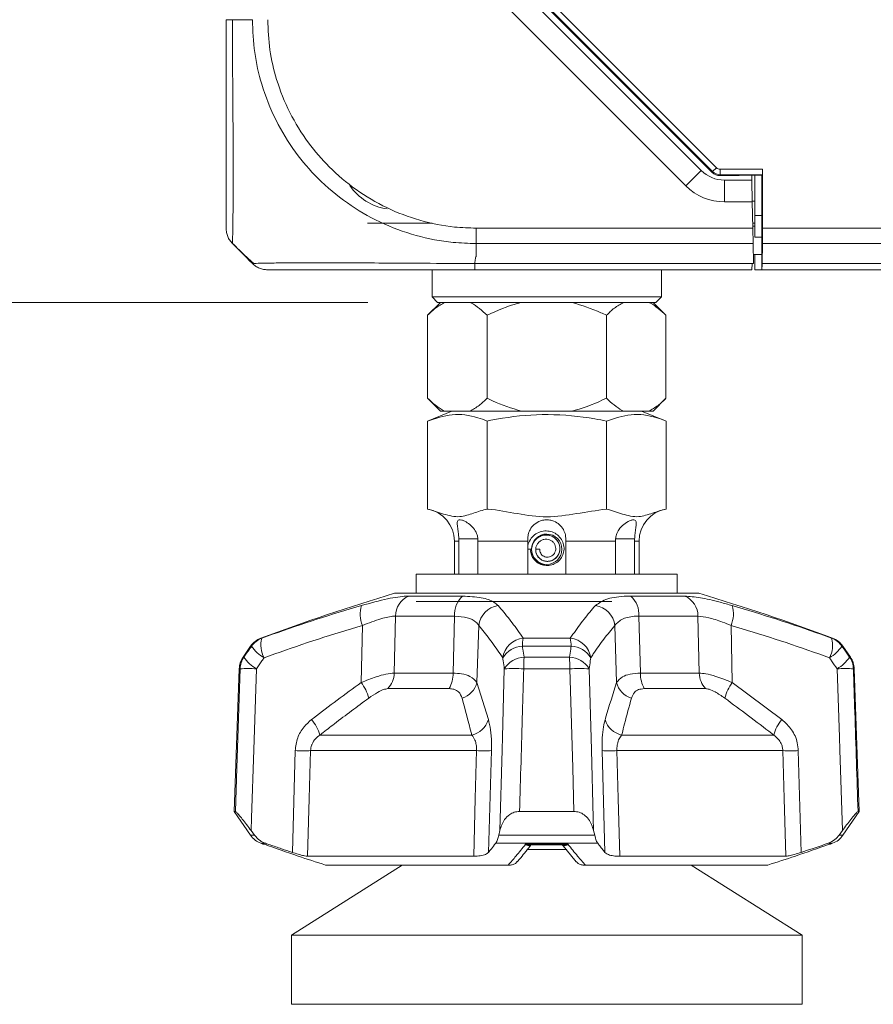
# Model space of a CAD drawing. Header units: millimetres. Extents: x 0 to 1118, y 0 to 864.
# Tile 247 of 256: x 458 to 477, y 366 to 389. Entities that reach past the tile are written whole.
import ezdxf

# ---------------------------------------------------------------- set-up
doc = ezdxf.new("R2010")
doc.units = ezdxf.units.MM
doc.styles.add('SLDTEXTSTYLE0', font='TXT', dxfattribs={"width": 0.605})
doc.dimstyles.new('SLDDIMSTYLE1', dxfattribs={"dimtxt": 3.175, "dimasz": 3.302, "dimexe": 0, "dimexo": 0.0625, "dimgap": 0.79375, "dimtad": 0, "dimtih": 1, "dimtoh": 1, "dimdec": 1, "dimlfac": 4, "dimrnd": 1e-09, "dimzin": 4, "dimdsep": 46, "dimtxsty": 'SLDTEXTSTYLE0', "dimsah": 1, "dimcen": 0.09, "dimadec": 0, "dimazin": 1, "dimtfac": 1, "dimtofl": 0, "dimtmove": 0, "dimatfit": 3, "dimfxl": 1, "dimfrac": 2, "dimtolj": 1, "dimtzin": 12, "dimarcsym": 0})

# ---------------------------------------------------------------- blocks, each defined once
blk = doc.blocks.new('_D_2')
at = {"color": 7, "linetype": 'Continuous', "lineweight": 0}
for p, q in [((466, 458.839), (429.246, 458.839)), ((430.846, 458.839), (430.846, 423.15)), ((430.846, 382.589), (430.846, 418.277)), ((465.738, 382.589), (429.246, 382.589))]:
    blk.add_line(p, q, dxfattribs=at)
for points in [[(430.846, 458.839), (430.338, 455.537), (431.354, 455.537)], [(430.846, 382.589), (431.354, 385.891), (430.338, 385.891)]]:
    blk.add_solid(points, dxfattribs=at)
at = {"color": 7, "linetype": 'Continuous', "lineweight": 0, "insert": (425.389, 422.37), "char_height": 3.175, "attachment_point": 1, "style": 'SLDTEXTSTYLE0'}
blk.add_mtext('305.0', dxfattribs=at)
blk = doc.blocks.new('_D_4')
at = {"color": 7, "linetype": 'Continuous', "lineweight": 0}
for p, q in [((504.115, 420.339), (447.138, 420.339)), ((448.738, 420.339), (448.738, 403.9)), ((448.738, 382.589), (448.738, 399.027)), ((465.738, 382.589), (447.138, 382.589))]:
    blk.add_line(p, q, dxfattribs=at)
for points in [[(448.738, 420.339), (448.23, 417.037), (449.246, 417.037)], [(448.738, 382.589), (449.246, 385.891), (448.23, 385.891)]]:
    blk.add_solid(points, dxfattribs=at)
at = {"color": 7, "linetype": 'Continuous', "lineweight": 0, "insert": (443.281, 403.12), "char_height": 3.175, "attachment_point": 1, "style": 'SLDTEXTSTYLE0'}
blk.add_mtext('151.0', dxfattribs=at)

msp = doc.modelspace()

# ---------------------------------------------------------------- linework, layer by layer
at = {"color": 7, "linetype": 'Continuous', "lineweight": 15}
for p, q in [((468.4517, 390.7831), (473.6573, 385.5775)), ((468.4288, 390.5975), (473.4056, 385.6208)), ((474.8128, 384.2957), (474.8128, 385.649)), ((474.2295, 385.5043), (473.834, 385.5043)), ((473.9359, 385.4011), (474.5692, 385.4011)), ((474.4345, 385.5125), (474.2765, 385.5049)), ((474.4815, 385.513), (474.7997, 385.513)), ((474.5692, 385.4011), (474.5673, 385.513)), ((474.5692, 385.4011), (474.5779, 384.9011)), ((474.6378, 385.513), (474.6378, 384.5886)), ((474.8106, 385.524), (474.7997, 385.513)), ((474.7997, 385.513), (474.7997, 384.3993)), ((474.5777, 384.9136), (474.6378, 384.9136)), ((474.5779, 384.9011), (474.5885, 384.2957)), ((465.7253, 384.4136), (467.2128, 384.4136)), ((474.6378, 384.4136), (474.5865, 384.4136)), ((474.5878, 384.3386), (474.5891, 384.4136)), ((474.6378, 384.5886), (474.6378, 384.0886)), ((474.7961, 384.1922), (474.7997, 384.3993)), ((474.5885, 384.2957), (474.5947, 383.9422)), ((474.7961, 384.1922), (474.7961, 383.3386)), ((462.918, 383.6459), (462.6218, 383.9421)), ((474.6027, 383.4851), (474.5947, 383.9422)), ((474.6378, 384.0886), (474.7961, 384.0886)), ((474.8022, 383.4851), (474.8102, 383.9422)), ((474.6393, 383.6886), (474.5991, 383.6886)), ((474.6378, 383.3386), (474.6378, 383.6886)), ((474.7961, 383.6886), (474.6393, 383.6886)), ((467.2128, 383.3386), (467.2128, 382.7136)), ((474.5703, 383.3386), (468.1998, 383.3386)), ((472.4878, 382.7136), (472.4878, 383.3386)), ((474.5729, 383.4851), (474.5703, 383.3386)), ((474.5729, 383.4851), (474.5878, 383.4851)), ((474.5878, 383.4851), (474.6027, 383.4851)), ((474.7961, 383.3386), (474.6378, 383.3386)), ((474.8253, 383.3386), (474.7961, 383.3386)), ((484.9099, 383.3386), (474.8253, 383.3386)), ((467.4047, 382.5886), (467.1079, 382.2918)), ((467.2128, 382.7136), (467.3378, 382.5886)), ((467.2128, 382.7136), (469.8503, 382.7136)), ((469.8503, 382.5886), (467.3378, 382.5886)), ((469.8503, 382.7136), (472.4878, 382.7136)), ((472.3628, 382.5886), (469.8503, 382.5886)), ((472.5927, 382.2918), (472.2958, 382.5886)), ((472.3628, 382.5886), (472.4878, 382.7136)), ((467.1079, 382.2918), (467.1079, 380.3855)), ((468.4791, 382.2918), (468.4791, 380.3855)), ((471.2215, 382.2918), (471.2215, 380.3855)), ((472.5927, 382.2918), (472.5927, 380.3855)), ((467.1079, 380.3855), (467.4047, 380.0886)), ((472.2958, 380.0886), (472.5927, 380.3855)), ((467.6697, 380.0886), (467.1071, 379.8613)), ((467.4047, 380.0886), (467.5019, 380.0886)), ((467.5019, 380.0886), (468.0851, 380.0886)), ((468.0851, 380.0886), (469.2671, 380.0886)), ((469.2671, 380.0886), (470.4335, 380.0886)), ((470.4335, 380.0886), (471.6155, 380.0886)), ((471.6155, 380.0886), (472.1987, 380.0886)), ((472.5934, 379.8613), (472.0309, 380.0886)), ((472.1987, 380.0886), (472.2958, 380.0886)), ((467.1071, 379.8613), (467.1071, 377.8386)), ((468.4787, 379.8613), (468.4787, 377.8386)), ((471.2218, 379.8613), (471.2218, 377.8386)), ((472.5934, 379.8613), (472.5934, 377.8386)), ((467.8306, 377.1003), (467.8291, 377.1511)), ((468.2666, 377.1511), (468.2681, 377.1003)), ((471.4324, 377.1003), (471.4339, 377.1511)), ((471.8714, 377.1511), (471.8699, 377.1003)), ((467.7253, 377.1003), (467.7253, 376.3386)), ((467.8306, 376.3386), (467.8306, 377.1003)), ((468.2681, 377.1003), (468.2681, 376.3386)), ((469.4128, 376.3386), (469.4128, 377.1003)), ((470.2878, 377.1003), (470.2878, 376.3386)), ((471.4324, 376.3386), (471.4324, 377.1003)), ((471.8699, 377.1003), (471.8699, 376.3386)), ((471.9753, 376.3386), (471.9753, 377.1003)), ((469.501, 376.916), (469.4128, 376.9138)), ((469.501, 376.916), (469.501, 376.917)), ((469.5963, 376.9136), (469.6915, 376.9136)), ((466.8503, 376.3386), (466.8503, 375.9011)), ((466.8503, 376.3386), (471.3484, 376.3386)), ((471.3484, 376.3386), (472.8503, 376.3386)), ((472.8503, 375.9011), (472.8503, 376.3386)), ((466.3503, 375.9011), (473.3503, 375.9011)), ((466.8503, 375.7136), (471.3484, 375.7136)), ((463.0373, 374.6824), (462.8645, 374.4302)), ((476.836, 374.4302), (476.6633, 374.6824)), ((462.7773, 374.1651), (462.6628, 370.8857)), ((477.0378, 370.8857), (476.9232, 374.1651)), ((462.6628, 370.8857), (463.0373, 370.3391)), ((462.6628, 370.8857), (462.6901, 370.8857)), ((469.2245, 370.8857), (470.4761, 370.8857)), ((476.6633, 370.3391), (477.0378, 370.8857)), ((477.0105, 370.8857), (477.0378, 370.8857)), ((463.0499, 370.4447), (463.127, 370.3391)), ((468.7481, 370.3391), (468.7716, 370.4447)), ((470.929, 370.4447), (470.9524, 370.3391)), ((476.5735, 370.3391), (476.6506, 370.4447)), ((470.2008, 370.1306), (470.5284, 369.7297)), ((470.3093, 370.0068), (469.3942, 370.0068)), ((469.5229, 370.1142), (470.2221, 370.1142)), ((464.3512, 369.8541), (468.1701, 369.8541)), ((471.5304, 369.8541), (475.3493, 369.8541)), ((466.5259, 369.6511), (463.9765, 368.0383)), ((464.7647, 369.6511), (468.9626, 369.6511)), ((470.7379, 369.6511), (474.9359, 369.6511)), ((475.724, 368.0383), (473.1747, 369.6511)), ((463.9765, 368.0383), (463.9765, 366.4508)), ((475.724, 368.0383), (463.9765, 368.0383)), ((475.724, 366.4508), (475.724, 368.0383)), ((475.724, 366.4508), (463.9765, 366.4508))]:
    msp.add_line(p, q, dxfattribs=at)
at = {"color": 9, "linetype": 'Continuous', "lineweight": 0}
for p, q in [((473.6654, 385.5972), (468.4713, 390.7913)), ((468.5597, 390.8796), (473.7538, 385.6856)), ((473.052, 385.2672), (468.0753, 390.244)), ((462.6217, 389.0886), (463.0789, 389.0886)), ((473.4056, 385.6208), (473.052, 385.2672)), ((473.6573, 385.5775), (473.6654, 385.5972)), ((473.7538, 385.6856), (473.6654, 385.5972)), ((473.8422, 385.649), (474.8128, 385.649)), ((473.8422, 385.649), (473.8422, 385.524)), ((473.8422, 385.524), (473.834, 385.5043)), ((474.8106, 385.524), (473.8422, 385.524)), ((473.9359, 385.4011), (473.9359, 384.9011)), ((474.5779, 384.9011), (473.9359, 384.9011)), ((474.5878, 384.3386), (474.5878, 384.4136)), ((474.6378, 384.5886), (474.7997, 384.5886)), ((468.2258, 384.2957), (474.5885, 384.2957)), ((474.6378, 384.3386), (474.5878, 384.3386)), ((474.8128, 384.2957), (484.7787, 384.2957)), ((474.5947, 383.9422), (468.2253, 383.9422)), ((468.2253, 383.646), (468.2253, 383.9421)), ((484.7787, 383.9422), (474.8102, 383.9422)), ((474.6393, 383.6886), (474.5991, 383.6911)), ((468.1974, 383.4851), (474.5729, 383.4851)), ((474.8022, 383.4851), (484.9099, 383.4851)), ((467.8291, 377.1511), (468.2666, 377.1511)), ((471.8714, 377.1511), (471.4339, 377.1511)), ((467.8306, 377.1003), (467.7253, 377.1003)), ((469.4128, 377.1003), (468.2681, 377.1003)), ((471.4324, 377.1003), (470.2878, 377.1003)), ((471.9753, 377.1003), (471.8699, 377.1003)), ((466.6751, 375.8352), (467.9159, 375.8352)), ((471.7846, 375.8352), (473.0254, 375.8352)), ((466.373, 375.3744), (466.3414, 374.0658)), ((467.7318, 375.3744), (466.373, 375.3744)), ((467.6959, 374.0658), (467.7318, 375.3744)), ((471.9687, 375.3744), (472.0047, 374.0658)), ((473.3276, 375.3744), (471.9687, 375.3744)), ((473.3592, 374.0658), (473.3276, 375.3744)), ((465.5823, 373.8485), (465.6117, 375.1609)), ((468.2855, 375.1609), (468.2457, 373.8485)), ((471.4548, 373.8485), (471.415, 375.1609)), ((474.0889, 375.1609), (474.1183, 373.8485)), ((463.0604, 374.6824), (463.0373, 374.6824)), ((463.2753, 374.8684), (463.2976, 374.8684)), ((470.4117, 374.6824), (469.2889, 374.6824)), ((469.3085, 374.8684), (470.3921, 374.8684)), ((476.4029, 374.8684), (476.4253, 374.8684)), ((476.6633, 374.6824), (476.6401, 374.6824)), ((462.8645, 374.4302), (462.884, 374.4302)), ((469.3279, 374.4302), (470.3727, 374.4302)), ((476.8165, 374.4302), (476.836, 374.4302)), ((462.7971, 374.1651), (462.7773, 374.1651)), ((466.3414, 374.0658), (467.6959, 374.0658)), ((470.3792, 374.1651), (469.3213, 374.1651)), ((472.0047, 374.0658), (473.3592, 374.0658)), ((476.9232, 374.1651), (476.9034, 374.1651)), ((468.2457, 373.8485), (468.5078, 372.9977)), ((474.1183, 373.8485), (475.2597, 372.9977)), ((467.6075, 373.7084), (466.1975, 373.7084)), ((473.503, 373.7084), (472.093, 373.7084)), ((464.6309, 372.6403), (468.1275, 372.6403)), ((471.5731, 372.6403), (475.0697, 372.6403)), ((463.9998, 369.9437), (464.0647, 372.2829)), ((468.2367, 372.2829), (464.4197, 372.2829)), ((468.5784, 372.2829), (468.5107, 369.9437)), ((471.1898, 369.9437), (471.1221, 372.2829)), ((475.2808, 372.2829), (471.4638, 372.2829)), ((475.6358, 372.2829), (475.7007, 369.9437)), ((463.0373, 370.3391), (463.127, 370.3391)), ((463.3809, 370.1531), (463.2753, 370.1531)), ((471.024, 370.1531), (468.6766, 370.1531)), ((468.7481, 370.3391), (470.9524, 370.3391)), ((476.4253, 370.1531), (476.3197, 370.1531)), ((476.5735, 370.3391), (476.6633, 370.3391)), ((463.338, 370.1298), (463.3563, 370.1298)), ((469.3624, 370.1298), (470.3381, 370.1298)), ((476.3442, 370.1298), (476.3625, 370.1298))]:
    msp.add_line(p, q, dxfattribs=at)
at = {"color": 9, "linetype": 'Continuous', "lineweight": 0, "flags": 128}
for points in [[(462.6901, 370.8857), (462.7226, 371.8848), (462.7971, 374.1651)], [(463.1718, 374.1651), (463.1107, 372.3049), (463.0594, 370.7347), (463.0499, 370.4447)], [(468.7716, 370.4447), (468.8231, 372.3049), (468.831, 372.5898), (468.8745, 374.1651)], [(470.4761, 370.8857), (470.4465, 371.8848), (470.3792, 374.1651)], [(470.826, 374.1651), (470.8774, 372.3049), (470.9209, 370.7347), (470.929, 370.4447)], [(476.6506, 370.4447), (476.5898, 372.3049), (476.5805, 372.5898), (476.5287, 374.1651)], [(464.4197, 372.2829), (464.3886, 371.182), (464.3512, 369.8541)], [(468.1701, 369.8541), (468.2065, 371.182), (468.2367, 372.2829)], [(471.4638, 372.2829), (471.494, 371.182), (471.5304, 369.8541)], [(475.3493, 369.8541), (475.3119, 371.182), (475.2808, 372.2829)]]:
    msp.add_lwpolyline(points, dxfattribs=at)
at = {"color": 7, "linetype": 'Continuous', "lineweight": 15}
for centre, radius, start, end in [((473.9359, 386.1511), 0.75, 225, 270), ((466.3503, 385.9636), 1.2375, 213.85267, 261.96737), ((466.9753, 377.1003), 0.75, 0, 79.84036), ((472.7253, 377.1003), 0.75, 100.16594, 180), ((469.8503, 376.9136), 0.3493, 180, 179.45311), ((480.7229, 328.0114), 50, 106.70547, 110.42322), ((458.9777, 328.0114), 50, 69.57678, 73.29453), ((463.4497, 374.3998), 0.5, 110.42322, 145.58702), ((476.2508, 374.3998), 0.5, 34.41298, 69.57678), ((463.277, 374.1476), 0.5, 145.58702, 178), ((476.4236, 374.1476), 0.5, 2, 34.41298), ((463.4497, 370.6217), 0.5, 214.41298, 249.57678), ((480.7229, 417.0101), 50, 249.57678, 249.65351), ((458.9777, 417.0101), 50, 290.34649, 290.42322), ((476.2508, 370.6217), 0.5, 290.42322, 325.58702)]:
    msp.add_arc(centre, radius, start, end, dxfattribs=at)
at = {"color": 9, "linetype": 'Continuous', "lineweight": 0}
for centre, radius, start, end in [((473.8422, 385.774), 0.25, 225.00361, 269.99639), ((473.9359, 386.1511), 1.25, 225, 270), ((466.8666, 375.3802), 0.4936, 112.82282, 180.67193), ((468.2876, 375.4195), 0.5576, 131.80426, 184.64612), ((471.413, 375.4195), 0.5576, 355.35388, 48.19574), ((472.834, 375.3802), 0.4936, 359.32807, 67.17718), ((466.2145, 375.4219), 0.6569, 162.49134, 203.41069), ((468.8071, 375.1), 0.5252, 98.36588, 173.3354), ((470.8934, 375.1), 0.5252, 6.6646, 81.63412), ((473.486, 375.4219), 0.6569, 336.58931, 17.50866), ((463.4723, 374.4014), 0.4986, 110.5039, 145.69581), ((463.842, 375.2414), 0.9609, 215.57524, 239.05744), ((463.8784, 374.7048), 0.6034, 164.26485, 208.45273), ((469.3628, 374.3416), 0.5296, 95.88948, 171.78796), ((469.3112, 374.1297), 0.5531, 92.31446, 148.6768), ((470.6465, 374.6333), 1.3586, 170.03354, 177.92726), ((469.054, 374.6333), 1.3586, 2.07274, 9.96646), ((470.3377, 374.3416), 0.5296, 8.21204, 84.11052), ((470.3893, 374.1297), 0.5531, 31.3232, 87.68554), ((475.8221, 374.7048), 0.6034, 331.54727, 15.73515), ((475.8585, 375.2414), 0.9609, 300.94256, 324.42476), ((476.2283, 374.4014), 0.4986, 34.30419, 69.4961), ((463.2977, 374.1477), 0.5009, 145.67047, 178.0118), ((463.6571, 374.9805), 0.9489, 215.44691, 239.24419), ((469.348, 373.8756), 0.555, 92.08216, 148.55966), ((474.9158, 374.1601), 5.5944, 177.23285, 179.94925), ((464.7848, 374.1601), 5.5944, 0.05075, 2.76715), ((470.3525, 373.8756), 0.555, 31.44034, 87.91784), ((476.0435, 374.9805), 0.9489, 300.75581, 324.55309), ((476.4028, 374.1477), 0.5009, 1.9882, 34.32953), ((462.9845, 370.4192), 3.7506, 87.13649, 92.86351), ((465.8033, 374.0747), 0.5381, 317.09698, 359.0511), ((466.9496, 374.0606), 0.7462, 331.83652, 0.39922), ((469.0979, 368.4578), 5.7116, 87.75836, 92.24164), ((470.6026, 368.4578), 5.7116, 87.75836, 92.24164), ((472.7509, 374.0606), 0.7462, 179.60078, 208.16348), ((473.8972, 374.0747), 0.5381, 180.9489, 222.90302), ((476.7161, 370.4192), 3.7506, 87.13649, 92.86351), ((464.755, 373.2228), 1.0372, 14.98922, 37.10144), ((467.7494, 373.981), 0.5137, 287.48723, 345.04819), ((471.9511, 373.981), 0.5137, 194.95181, 252.51277), ((474.9455, 373.2228), 1.0372, 142.89856, 165.01078), ((463.7325, 372.3919), 0.9321, 15.46111, 40.54465), ((468.0093, 373.1471), 0.5204, 283.12518, 343.31786), ((471.6912, 373.1471), 0.5204, 196.68214, 256.87482), ((475.968, 372.3919), 0.9321, 139.45535, 164.53889), ((464.2422, 377.9383), 5.6582, 268.20235, 271.79765), ((468.4076, 377.4747), 5.1946, 268.11499, 271.88501), ((471.293, 377.4747), 5.1946, 268.11499, 271.88501), ((475.4583, 377.9383), 5.6582, 268.20235, 271.79765)]:
    msp.add_arc(centre, radius, start, end, dxfattribs=at)
at = {"color": 7, "linetype": 'Continuous', "lineweight": 15}
for centre, major_axis, ratio, start_param, end_param in [((473.834, 385.7543), (-0.0957, -0.231), 0.9998216, 5.8905493, 6.6758213), ((474.8106, 385.649), (0, 0.125), 0.0174551, 3.1590459, 4.712389), ((474.2295, 385.5052), (0.05, 0), 0.0174551, 4.712389, 5.9341195), ((474.4815, 385.5122), (0.05, 0), 0.0174551, 1.5707963, 2.7925268), ((474.804, 384.2957), (0, 0.5), 0.0174551, 3.9269908, 4.712389), ((474.7961, 383.8386), (0, 0.5), 0.0174551, 3.1415927, 3.9269908)]:
    msp.add_ellipse(centre, major_axis=major_axis, ratio=ratio, start_param=start_param, end_param=end_param, dxfattribs=at)
at = {"color": 9, "linetype": 'Continuous', "lineweight": 0}
msp.add_ellipse((473.8422, 385.774), major_axis=(-0.0478, -0.1155), ratio=0.9998216, start_param=5.8905493, end_param=6.6758213, dxfattribs=at)
at = {"color": 7, "linetype": 'Continuous', "lineweight": 15}
for points, knots in [([(462.4753, 384.2958), (462.4753, 384.3241), (462.4753, 384.3725), (462.4753, 384.7099), (462.4753, 385.1318), (462.4753, 385.6767), (462.4753, 386.318), (462.4753, 387.0266), (462.4753, 387.7971), (462.4753, 388.4952), (462.4753, 388.9289), (462.4753, 389.0891)], [0, 0, 0, 0, 0.1584128, 0.2711139, 0.3838354, 0.4991898, 0.6083334, 0.7174776, 0.826751, 0.9360043, 1, 1, 1, 1]), ([(462.616, 383.9518), (462.7267, 383.843), (462.8866, 383.6855), (463.057, 383.5338), (463.1096, 383.4869)], [0, 0, 0, 0, 0.6913844, 1, 1, 1, 1]), ([(463.0788, 383.4851), (463.0655, 383.4984), (463.0213, 383.5426), (462.9693, 383.5945), (462.9296, 383.6343), (462.9203, 383.6436), (462.9184, 383.6455), (462.918, 383.6459)], [0, 0, 0, 0, 0.2452024, 0.81753525, 0.96068243, 0.99215065, 1, 1, 1, 1]), ([(468.1998, 383.3386), (467.8318, 383.3386), (467.1934, 383.3386), (466.3305, 383.3386), (465.5564, 383.3386), (464.8699, 383.3386), (464.3009, 383.3386), (463.8821, 383.3386), (463.5927, 383.3386), (463.4528, 383.3386), (463.4378, 383.3386), (463.4324, 383.3386)], [0, 0, 0, 0, 0.1476521, 0.2562048, 0.3647764, 0.4995885, 0.6089422, 0.7182918, 0.8277419, 0.9371756, 1, 1, 1, 1]), ([(467.5019, 382.5886), (467.4309, 382.5483), (467.2953, 382.4715), (467.1683, 382.3497), (467.1079, 382.2918)], [0, 0, 0, 0, 0.5238131, 1, 1, 1, 1]), ([(468.4791, 382.2918), (468.3614, 382.3989), (468.2329, 382.5159), (468.0965, 382.583), (468.0851, 382.5886)], [0, 0, 0, 0, 0.9161218, 1, 1, 1, 1]), ([(469.2671, 382.5886), (469.2423, 382.5825), (468.9696, 382.5152), (468.7127, 382.3982), (468.4791, 382.2918)], [0, 0, 0, 0, 0.0905982, 1, 1, 1, 1]), ([(471.2215, 382.2918), (471.1799, 382.3123), (470.9278, 382.4366), (470.6584, 382.5195), (470.4335, 382.5886)], [0, 0, 0, 0, 0.1650136, 1, 1, 1, 1]), ([(471.6155, 382.5886), (471.5445, 382.5483), (471.409, 382.4715), (471.282, 382.3497), (471.2215, 382.2918)], [0, 0, 0, 0, 0.5238131, 1, 1, 1, 1]), ([(472.5927, 382.2918), (472.475, 382.3989), (472.3465, 382.5159), (472.2101, 382.583), (472.1987, 382.5886)], [0, 0, 0, 0, 0.91612185, 1, 1, 1, 1]), ([(467.1079, 380.3855), (467.2255, 380.2783), (467.354, 380.1614), (467.4904, 380.0943), (467.5019, 380.0886)], [0, 0, 0, 0, 0.91612185, 1, 1, 1, 1]), ([(468.0851, 380.0886), (468.1561, 380.1289), (468.2916, 380.2058), (468.4186, 380.3275), (468.4791, 380.3855)], [0, 0, 0, 0, 0.52381311, 1, 1, 1, 1]), ([(468.4791, 380.3855), (468.5207, 380.365), (468.7727, 380.2406), (469.0421, 380.1578), (469.2671, 380.0886)], [0, 0, 0, 0, 0.1650136, 1, 1, 1, 1]), ([(470.4335, 380.0886), (470.4582, 380.0947), (470.731, 380.162), (470.9879, 380.279), (471.2215, 380.3855)], [0, 0, 0, 0, 0.0905982, 1, 1, 1, 1]), ([(471.2215, 380.3855), (471.3392, 380.2783), (471.4676, 380.1614), (471.604, 380.0943), (471.6155, 380.0886)], [0, 0, 0, 0, 0.9161218, 1, 1, 1, 1]), ([(472.1987, 380.0886), (472.2697, 380.1289), (472.4052, 380.2058), (472.5322, 380.3275), (472.5927, 380.3855)], [0, 0, 0, 0, 0.52381311, 1, 1, 1, 1]), ([(467.1071, 379.8613), (467.2957, 379.9238), (467.6788, 380.0507), (468.1425, 379.9873), (468.4072, 379.8881), (468.4787, 379.8613)], [0, 0, 0, 0, 0.4144437, 0.8417964, 1, 1, 1, 1]), ([(468.4787, 379.8613), (468.5955, 379.8836), (469.0572, 379.9715), (469.8901, 380.0424), (470.6922, 379.9637), (471.1344, 379.8782), (471.2218, 379.8613)], [0, 0, 0, 0, 0.1291537, 0.5106818, 0.9032592, 1, 1, 1, 1]), ([(471.2218, 379.8613), (471.4104, 379.9238), (471.7935, 380.0507), (472.2571, 379.9873), (472.5219, 379.8881), (472.5934, 379.8613)], [0, 0, 0, 0, 0.4144437, 0.8417964, 1, 1, 1, 1]), ([(467.1071, 377.8386), (467.2306, 377.7993), (467.4772, 377.7207), (467.8333, 377.6245), (468.1659, 377.7483), (468.3744, 377.8085), (468.4787, 377.8386)], [0, 0, 0, 0, 0.2716257, 0.5426871, 0.7711112, 1, 1, 1, 1]), ([(468.4787, 377.8386), (468.4865, 377.8379), (468.7203, 377.8165), (469.1722, 377.7261), (469.854, 377.6248), (470.5384, 377.7345), (470.9936, 377.8038), (471.2218, 377.8386)], [0, 0, 0, 0, 0.0085024, 0.2544652, 0.5000119, 0.749258, 1, 1, 1, 1]), ([(471.2218, 377.8386), (471.3453, 377.7993), (471.5919, 377.7207), (471.948, 377.6245), (472.2806, 377.7483), (472.4891, 377.8085), (472.5934, 377.8386)], [0, 0, 0, 0, 0.2716257, 0.5426871, 0.7711112, 1, 1, 1, 1]), ([(467.8291, 377.1511), (467.8266, 377.1843), (467.8211, 377.2593), (467.805, 377.378), (467.7887, 377.4896), (467.7924, 377.5623), (467.83, 377.5915), (467.8889, 377.5876), (467.9768, 377.554), (468.0854, 377.4843), (468.1881, 377.3765), (468.2517, 377.259), (468.2623, 377.1825), (468.2666, 377.1511)], [0, 0, 0, 0, 0.0688366, 0.15560973, 0.27491914, 0.3956192, 0.47177833, 0.54829446, 0.61914411, 0.72870449, 0.84117648, 0.93499994, 1, 1, 1, 1]), ([(469.4128, 377.1511), (469.415, 377.1843), (469.4202, 377.2593), (469.4682, 377.378), (469.5585, 377.4896), (469.6806, 377.5623), (469.8085, 377.5915), (469.9192, 377.5876), (470.0356, 377.554), (470.1461, 377.4843), (470.2332, 377.3765), (470.2808, 377.259), (470.2857, 377.1825), (470.2878, 377.1511)], [0, 0, 0, 0, 0.0688366, 0.1556097, 0.2749191, 0.3956192, 0.4717783, 0.5482945, 0.6191441, 0.7287045, 0.8411765, 0.9349999, 1, 1, 1, 1]), ([(471.4339, 377.1511), (471.4387, 377.1843), (471.4494, 377.2593), (471.5135, 377.378), (471.6201, 377.4896), (471.7385, 377.5623), (471.8288, 377.5915), (471.8805, 377.5876), (471.9091, 377.554), (471.911, 377.4843), (471.8954, 377.3765), (471.8794, 377.259), (471.8737, 377.1825), (471.8714, 377.1511)], [0, 0, 0, 0, 0.0688366, 0.1556097, 0.2749191, 0.3956192, 0.4717783, 0.5482945, 0.6191441, 0.7287045, 0.8411765, 0.9349999, 1, 1, 1, 1]), ([(469.501, 376.9136), (469.5036, 376.8716), (469.5086, 376.7892), (469.5692, 376.6787), (469.6595, 376.5943), (469.7751, 376.5441), (469.9023, 376.5349), (470.027, 376.5687), (470.1349, 376.643), (470.2132, 376.7503), (470.252, 376.8793), (470.2457, 377.0155), (470.1941, 377.1434), (470.102, 377.2482), (469.9789, 377.3176), (469.8381, 377.3426), (469.6951, 377.3193), (469.5658, 377.2491), (469.468, 377.1387), (469.4207, 377.0371), (469.414, 376.9773), (469.4128, 376.9664)], [0, 0, 0, 0, 0.0515747, 0.1011909, 0.1514729, 0.2023778, 0.2539285, 0.3061496, 0.3590719, 0.412736, 0.4671441, 0.5221676, 0.5778096, 0.6340955, 0.6910525, 0.7487136, 0.8071225, 0.866289, 0.9260709, 0.9864665, 1, 1, 1, 1]), ([(469.4128, 377.1003), (469.4128, 377.1073), (469.4128, 377.1243), (469.4128, 377.1412), (469.4128, 377.1511)], [0, 0, 0, 0, 0.4137019, 1, 1, 1, 1]), ([(469.6915, 376.9136), (469.6914, 376.8977), (469.6912, 376.8655), (469.709, 376.8191), (469.7393, 376.7786), (469.7815, 376.7481), (469.832, 376.7308), (469.8867, 376.7289), (469.9408, 376.7434), (469.9895, 376.7737), (470.028, 376.818), (470.0525, 376.8727), (470.0602, 376.9336), (470.0496, 376.9954), (470.0208, 377.0525), (469.9757, 377.0998), (469.9177, 377.1325), (469.8513, 377.1472), (469.7822, 377.1418), (469.7164, 377.116), (469.66, 377.0714), (469.6182, 377.0111), (469.5954, 376.94), (469.5943, 376.8641), (469.6156, 376.7898), (469.6584, 376.7239), (469.7196, 376.6724), (469.7943, 376.6404), (469.8764, 376.6314), (469.9589, 376.6469), (470.0345, 376.6865), (470.0962, 376.7472), (470.1383, 376.8244), (470.1584, 376.9215), (470.1426, 377.0328), (470.0791, 377.1399), (469.9774, 377.2158), (469.8522, 377.2476), (469.7218, 377.2286), (469.6076, 377.1599), (469.5235, 377.0509), (469.5086, 376.9618), (469.501, 376.917)], [0, 0, 0, 0, 0.0148988, 0.0301803, 0.0458737, 0.0620088, 0.0785557, 0.0954847, 0.1128257, 0.1306085, 0.148803, 0.1673795, 0.186368, 0.2057983, 0.2256404, 0.2458643, 0.2665002, 0.2875779, 0.3090674, 0.3309386, 0.3532218, 0.3759468, 0.3990837, 0.4226022, 0.4465326, 0.4709049, 0.4956891, 0.5208548, 0.5464323, 0.5724519, 0.5988833, 0.6256962, 0.652921, 0.6805878, 0.717994, 0.7561303, 0.7949966, 0.8345929, 0.8749193, 0.9159758, 0.9576253, 1, 1, 1, 1]), ([(469.5963, 376.9136), (469.597, 376.8883), (469.5983, 376.8373), (469.6289, 376.7652), (469.6782, 376.7038), (469.7449, 376.6587), (469.823, 376.6346), (469.9061, 376.6342), (469.9869, 376.6585), (470.0583, 376.7059), (470.1136, 376.7731), (470.1475, 376.8547), (470.1563, 376.944), (470.1385, 377.0333), (470.0949, 377.1146), (470.0285, 377.1807), (469.9446, 377.2253), (469.85, 377.2438), (469.7529, 377.2339), (469.6615, 377.1956), (469.5848, 377.1315), (469.5204, 377.0373), (469.5081, 376.9588), (469.501, 376.9136)], [0, 0, 0, 0, 0.0398491, 0.0803879, 0.1216175, 0.163541, 0.2061582, 0.2494653, 0.2934631, 0.3381552, 0.3835412, 0.4296169, 0.4763836, 0.5238448, 0.572, 0.6208449, 0.6703808, 0.7206114, 0.7715361, 0.8231505, 0.875456, 0.9284564, 1, 1, 1, 1]), ([(470.2878, 377.1511), (470.2878, 377.1412), (470.2878, 377.1243), (470.2878, 377.1073), (470.2878, 377.1003)], [0, 0, 0, 0, 0.5862981, 1, 1, 1, 1]), ([(469.4805, 376.9071), (469.48, 376.8846), (469.4788, 376.8213), (469.5212, 376.7218), (469.6, 376.6262), (469.6902, 376.5653), (469.7536, 376.5552), (469.7747, 376.5518)], [0, 0, 0, 0, 0.1325635, 0.3743292, 0.6208809, 0.8735564, 1, 1, 1, 1]), ([(463.0499, 370.4447), (462.9805, 370.538), (462.8794, 370.6739), (462.769, 370.8079), (462.7106, 370.8732), (462.6967, 370.8817), (462.6901, 370.8857)], [0, 0, 0, 0, 0.4557364, 0.6638276, 0.8405464, 1, 1, 1, 1]), ([(469.2245, 370.8857), (469.1828, 370.8816), (469.0996, 370.8734), (468.9774, 370.8067), (468.8431, 370.6709), (468.7993, 370.5324), (468.7716, 370.4447)], [0, 0, 0, 0, 0.1616543, 0.3221635, 0.5706653, 1, 1, 1, 1]), ([(470.929, 370.4447), (470.899, 370.538), (470.8554, 370.6739), (470.7198, 370.8079), (470.6039, 370.8732), (470.5172, 370.8817), (470.4761, 370.8857)], [0, 0, 0, 0, 0.4557364, 0.6638276, 0.8405464, 1, 1, 1, 1]), ([(477.0105, 370.8857), (477.0038, 370.8816), (476.9904, 370.8734), (476.9303, 370.8067), (476.8187, 370.6709), (476.7158, 370.5324), (476.6506, 370.4447)], [0, 0, 0, 0, 0.1616543, 0.3221635, 0.5706653, 1, 1, 1, 1]), ([(463.127, 370.3391), (463.1672, 370.2938), (463.239, 370.2127), (463.3375, 370.1713), (463.3809, 370.1531)], [0, 0, 0, 0, 0.5588157, 1, 1, 1, 1]), ([(463.3809, 370.1531), (463.4156, 370.141), (463.538, 370.0985), (463.7441, 370.0282), (463.916, 369.9714), (463.9998, 369.9437)], [0, 0, 0, 0, 0.168844, 0.5946967, 1, 1, 1, 1]), ([(468.5107, 369.9437), (468.5332, 369.9714), (468.5887, 370.0397), (468.6438, 370.1108), (468.6766, 370.1531)], [0, 0, 0, 0, 0.40608163, 1, 1, 1, 1]), ([(468.6766, 370.1531), (468.6919, 370.1782), (468.7185, 370.2218), (468.7393, 370.3042), (468.7481, 370.3391)], [0, 0, 0, 0, 0.5768574, 1, 1, 1, 1]), ([(470.9524, 370.3391), (470.9643, 370.2938), (470.9856, 370.2127), (471.0122, 370.1713), (471.024, 370.1531)], [0, 0, 0, 0, 0.5588157, 1, 1, 1, 1]), ([(471.024, 370.1531), (471.0333, 370.141), (471.0661, 370.0985), (471.1213, 370.0282), (471.1673, 369.9714), (471.1898, 369.9437)], [0, 0, 0, 0, 0.16884399, 0.5946967, 1, 1, 1, 1]), ([(475.7007, 369.9437), (475.7847, 369.9714), (475.9915, 370.0397), (476.1974, 370.1108), (476.3197, 370.1531)], [0, 0, 0, 0, 0.4060816, 1, 1, 1, 1]), ([(476.3197, 370.1531), (476.3762, 370.1782), (476.4742, 370.2218), (476.544, 370.3042), (476.5735, 370.3391)], [0, 0, 0, 0, 0.5768574, 1, 1, 1, 1]), ([(463.3563, 370.1298), (463.6144, 370.0379), (464.0816, 369.8714), (464.5534, 369.7193), (464.7647, 369.6511)], [0, 0, 0, 0, 0.5522119, 1, 1, 1, 1]), ([(464.3512, 369.8541), (464.3305, 369.8561), (464.2891, 369.86), (464.1714, 369.8901), (464.0681, 369.9214), (464.0085, 369.9408), (463.9998, 369.9437)], [0, 0, 0, 0, 0.3122278, 0.6241372, 0.9449036, 1, 1, 1, 1]), ([(468.5107, 369.9437), (468.4909, 369.927), (468.4513, 369.8937), (468.3288, 369.8607), (468.2224, 369.8563), (468.1701, 369.8541)], [0, 0, 0, 0, 0.3366519, 0.6738513, 1, 1, 1, 1]), ([(469.1716, 369.7293), (469.1984, 369.7597), (469.3048, 369.8805), (469.4089, 370.0162), (469.4867, 370.1178)], [0, 0, 0, 0, 0.2520201, 1, 1, 1, 1]), ([(469.4669, 370.1179), (469.4865, 370.1152), (469.5066, 370.1124), (469.5245, 370.1179), (469.5251, 370.118)], [0, 0, 0, 0, 0.9693485, 1, 1, 1, 1]), ([(471.5304, 369.8541), (471.4801, 369.8561), (471.3793, 369.86), (471.2637, 369.8901), (471.2094, 369.9214), (471.1923, 369.9408), (471.1898, 369.9437)], [0, 0, 0, 0, 0.3122278, 0.6241372, 0.9449036, 1, 1, 1, 1]), ([(474.9359, 369.6511), (475.1471, 369.7193), (475.6189, 369.8714), (476.0862, 370.0379), (476.3442, 370.1298)], [0, 0, 0, 0, 0.4477881, 1, 1, 1, 1]), ([(475.7007, 369.9437), (475.6483, 369.927), (475.5433, 369.8937), (475.4158, 369.8607), (475.3712, 369.8563), (475.3493, 369.8541)], [0, 0, 0, 0, 0.3366519, 0.6738513, 1, 1, 1, 1]), ([(468.9977, 369.6511), (469.0243, 369.654), (469.0774, 369.6599), (469.1372, 369.692), (469.1607, 369.7228), (469.1679, 369.7324)], [0, 0, 0, 0, 0.408641, 0.8172045, 1, 1, 1, 1]), ([(470.7028, 369.6511), (470.6763, 369.654), (470.6231, 369.6599), (470.5631, 369.6921), (470.5396, 369.7232), (470.5322, 369.7329)], [0, 0, 0, 0, 0.4072912, 0.8145052, 1, 1, 1, 1]), ([(468.9977, 369.6511), (468.9887, 369.6511), (468.977, 369.6511), (468.9653, 369.6511), (468.9626, 369.6511)], [0, 0, 0, 0, 0.7661345, 1, 1, 1, 1]), ([(470.7379, 369.6511), (470.7288, 369.6511), (470.717, 369.6511), (470.7055, 369.6511), (470.7028, 369.6511)], [0, 0, 0, 0, 0.7663028, 1, 1, 1, 1])]:
    msp.add_open_spline(points, degree=3, knots=knots, dxfattribs=at)
at = {"color": 9, "linetype": 'Continuous', "lineweight": 0}
for points in [[(462.6216, 389.0887), (462.5998, 389.0888), (462.5561, 389.0888), (462.5107, 389.0889), (462.4808, 389.089), (462.4771, 389.0891), (462.4753, 389.0891)], [(468.2253, 383.9421), (468.2254, 383.9666), (468.2254, 384.0155), (468.2256, 384.1033), (468.2257, 384.1976), (468.2258, 384.2631), (468.2258, 384.2958)], [(468.1974, 383.4851), (468.1976, 383.4633), (468.198, 383.4196), (468.1986, 383.3741), (468.1992, 383.3442), (468.1996, 383.3405), (468.1998, 383.3386)]]:
    msp.add_open_spline(points, degree=3, dxfattribs=at)
for points, knots in [([(462.6217, 389.0887), (462.6217, 388.9167), (462.6216, 388.4503), (462.6261, 387.699), (462.6334, 386.8675), (462.639, 386.1027), (462.6405, 385.4118), (462.6372, 384.8278), (462.631, 384.3788), (462.6235, 384.023), (462.6225, 383.972), (462.6219, 383.9421)], [0, 0, 0, 0, 0.0638835, 0.1732044, 0.2825207, 0.3916675, 0.5008077, 0.61621, 0.7289433, 0.8416757, 1, 1, 1, 1]), ([(468.2253, 383.9421), (468.0481, 383.9477), (467.5827, 383.9622), (466.8303, 384.1088), (466.0087, 384.4132), (465.244, 384.8587), (464.5927, 385.4046), (464.0399, 386.0493), (463.5964, 386.7756), (463.2899, 387.5538), (463.1112, 388.3349), (463.0898, 388.8357), (463.079, 389.0887)], [0, 0, 0, 0, 0.0657965, 0.1727607, 0.2828934, 0.389757, 0.4997969, 0.5968708, 0.7039461, 0.8142113, 0.9061257, 1, 1, 1, 1]), ([(463.4326, 389.0891), (463.4428, 388.8563), (463.4632, 388.3907), (463.6313, 387.6687), (463.9231, 386.9453), (464.3376, 386.2716), (464.852, 385.6727), (465.4555, 385.1637), (466.1593, 384.7453), (466.9248, 384.4563), (467.6238, 384.3146), (468.0607, 384.301), (468.2258, 384.2958)], [0, 0, 0, 0, 0.0929147, 0.1858152, 0.2944776, 0.4031621, 0.5002013, 0.6086254, 0.7170441, 0.8255688, 0.9340808, 1, 1, 1, 1]), ([(463.0788, 383.4851), (463.0846, 383.4852), (463.1005, 383.4854), (463.2452, 383.4887), (463.5504, 383.4945), (463.9965, 383.4997), (464.6075, 383.5017), (465.3474, 383.4992), (466.1818, 383.4933), (467.1115, 383.4867), (467.802, 383.4857), (468.1974, 383.4851)], [0, 0, 0, 0, 0.0627054, 0.1705801, 0.2816652, 0.3894286, 0.5004169, 0.6352697, 0.7422845, 0.8524245, 1, 1, 1, 1]), ([(468.2254, 383.6459), (468.2239, 383.6433), (468.215, 383.6281), (468.205, 383.5737), (468.2006, 383.5226), (468.1974, 383.4851)], [0, 0, 0, 0, 0.0512389, 0.3045526, 1, 1, 1, 1]), ([(465.588, 375.6195), (465.7974, 375.6767), (466.1944, 375.785), (466.5271, 375.8328), (466.6559, 375.8348), (466.6751, 375.8352)], [0, 0, 0, 0, 0.4871128, 0.9237817, 1, 1, 1, 1]), ([(467.9159, 375.8352), (468.0665, 375.8275), (468.3659, 375.8124), (468.62, 375.7191), (468.7018, 375.6455), (468.7307, 375.6195)], [0, 0, 0, 0, 0.3959631, 0.7869012, 1, 1, 1, 1]), ([(470.9698, 375.6195), (471.049, 375.6767), (471.1991, 375.785), (471.5518, 375.8328), (471.7545, 375.8348), (471.7846, 375.8352)], [0, 0, 0, 0, 0.4871128, 0.9237817, 1, 1, 1, 1]), ([(473.0254, 375.8352), (473.1365, 375.8275), (473.3573, 375.8124), (473.7588, 375.7191), (474.0203, 375.6455), (474.1125, 375.6195)], [0, 0, 0, 0, 0.3959631, 0.7869012, 1, 1, 1, 1]), ([(463.2976, 374.8684), (463.3803, 374.8982), (463.7998, 375.0497), (464.5606, 375.3107), (465.2453, 375.5165), (465.588, 375.6195)], [0, 0, 0, 0, 0.1092201, 0.5542074, 1, 1, 1, 1]), ([(468.7307, 375.6195), (468.8183, 375.5165), (468.9935, 375.3107), (469.184, 375.0497), (469.288, 374.8982), (469.3085, 374.8684)], [0, 0, 0, 0, 0.4457926, 0.8907799, 1, 1, 1, 1]), ([(470.3921, 374.8684), (470.4126, 374.8982), (470.5165, 375.0497), (470.7071, 375.3107), (470.8822, 375.5165), (470.9698, 375.6195)], [0, 0, 0, 0, 0.1092201, 0.5542074, 1, 1, 1, 1]), ([(474.1125, 375.6195), (474.4552, 375.5165), (475.1399, 375.3107), (475.9007, 375.0497), (476.3202, 374.8982), (476.4029, 374.8684)], [0, 0, 0, 0, 0.4457926, 0.8907799, 1, 1, 1, 1]), ([(466.373, 375.3744), (466.3598, 375.3742), (466.2707, 375.3731), (466.0319, 375.3242), (465.7583, 375.2179), (465.6117, 375.1609)], [0, 0, 0, 0, 0.0743214, 0.5037407, 1, 1, 1, 1]), ([(468.2855, 375.1609), (468.2663, 375.1869), (468.2128, 375.2592), (468.0436, 375.3528), (467.8353, 375.3672), (467.7318, 375.3744)], [0, 0, 0, 0, 0.2194758, 0.6124385, 1, 1, 1, 1]), ([(471.9687, 375.3744), (471.948, 375.3742), (471.8079, 375.3731), (471.564, 375.3242), (471.467, 375.2179), (471.415, 375.1609)], [0, 0, 0, 0, 0.0743214, 0.5037407, 1, 1, 1, 1]), ([(474.0889, 375.1609), (474.024, 375.1869), (473.8428, 375.2592), (473.5605, 375.3528), (473.4049, 375.3672), (473.3276, 375.3744)], [0, 0, 0, 0, 0.2194758, 0.6124385, 1, 1, 1, 1]), ([(465.6117, 375.1609), (465.2731, 375.0589), (464.5961, 374.8549), (463.8444, 374.5967), (463.4297, 374.4468), (463.3479, 374.4173)], [0, 0, 0, 0, 0.445417, 0.8906595, 1, 1, 1, 1]), ([(468.8387, 374.4173), (468.8189, 374.4468), (468.7184, 374.5967), (468.5349, 374.8549), (468.3686, 375.0589), (468.2855, 375.1609)], [0, 0, 0, 0, 0.10934053, 0.55458295, 1, 1, 1, 1]), ([(471.415, 375.1609), (471.3319, 375.0589), (471.1656, 374.8549), (470.9822, 374.5967), (470.8817, 374.4468), (470.8618, 374.4173)], [0, 0, 0, 0, 0.44541705, 0.89065947, 1, 1, 1, 1]), ([(476.3526, 374.4173), (476.2709, 374.4468), (475.8562, 374.5967), (475.1045, 374.8549), (474.4274, 375.0589), (474.0889, 375.1609)], [0, 0, 0, 0, 0.1093405, 0.554583, 1, 1, 1, 1]), ([(462.884, 374.4302), (462.9269, 374.4915), (462.9856, 374.5756), (463.0445, 374.6596), (463.0604, 374.6824)], [0, 0, 0, 0, 0.7289501, 1, 1, 1, 1]), ([(469.2889, 374.6824), (469.2924, 374.6596), (469.3054, 374.5756), (469.3184, 374.4915), (469.3279, 374.4302)], [0, 0, 0, 0, 0.2710499, 1, 1, 1, 1]), ([(470.3727, 374.4302), (470.3821, 374.4915), (470.3951, 374.5756), (470.4081, 374.6596), (470.4117, 374.6824)], [0, 0, 0, 0, 0.7289501, 1, 1, 1, 1]), ([(476.6401, 374.6824), (476.6561, 374.6596), (476.7149, 374.5756), (476.7737, 374.4915), (476.8165, 374.4302)], [0, 0, 0, 0, 0.2710499, 1, 1, 1, 1]), ([(463.3479, 374.4173), (463.332, 374.3945), (463.2733, 374.3105), (463.2146, 374.2264), (463.1718, 374.1651)], [0, 0, 0, 0, 0.2710124, 1, 1, 1, 1]), ([(468.8745, 374.1651), (468.8658, 374.2264), (468.8539, 374.3105), (468.8419, 374.3945), (468.8387, 374.4173)], [0, 0, 0, 0, 0.7289876, 1, 1, 1, 1]), ([(470.8618, 374.4173), (470.8586, 374.3945), (470.8466, 374.3105), (470.8347, 374.2264), (470.826, 374.1651)], [0, 0, 0, 0, 0.2710124, 1, 1, 1, 1]), ([(476.5287, 374.1651), (476.4859, 374.2264), (476.4273, 374.3105), (476.3685, 374.3945), (476.3526, 374.4173)], [0, 0, 0, 0, 0.7289876, 1, 1, 1, 1]), ([(465.5823, 373.8485), (465.6986, 373.895), (465.9021, 373.9763), (466.1644, 374.0504), (466.2816, 374.0606), (466.3414, 374.0658)], [0, 0, 0, 0, 0.39538667, 0.69175335, 1, 1, 1, 1]), ([(467.6959, 374.0658), (467.7627, 374.0623), (467.9144, 374.0544), (468.1258, 373.9878), (468.2016, 373.8998), (468.2457, 373.8485)], [0, 0, 0, 0, 0.2471643, 0.5613264, 1, 1, 1, 1]), ([(469.3213, 374.1651), (469.3115, 373.8321), (469.2792, 372.739), (469.2469, 371.6458), (469.2245, 370.8857)], [0, 0, 0, 0, 0.3046449, 1, 1, 1, 1]), ([(471.4548, 373.8485), (471.4935, 373.895), (471.5612, 373.9763), (471.7598, 374.0504), (471.922, 374.0606), (472.0047, 374.0658)], [0, 0, 0, 0, 0.3953867, 0.6917534, 1, 1, 1, 1]), ([(473.3592, 374.0658), (473.406, 374.0623), (473.5124, 374.0544), (473.7676, 373.9878), (473.9892, 373.8998), (474.1183, 373.8485)], [0, 0, 0, 0, 0.2471643, 0.5613264, 1, 1, 1, 1]), ([(476.9034, 374.1651), (476.9144, 373.8321), (476.9502, 372.739), (476.9857, 371.6458), (477.0105, 370.8857)], [0, 0, 0, 0, 0.3046449, 1, 1, 1, 1]), ([(464.4408, 372.9977), (464.4557, 373.0093), (464.8311, 373.3), (465.2143, 373.5798), (465.5823, 373.8485)], [0, 0, 0, 0, 0.0396607, 1, 1, 1, 1]), ([(471.1927, 372.9977), (471.1962, 373.0093), (471.2819, 373.3), (471.3701, 373.5798), (471.4548, 373.8485)], [0, 0, 0, 0, 0.0396607, 1, 1, 1, 1]), ([(466.1975, 373.7084), (466.1634, 373.7035), (466.0948, 373.6935), (465.9384, 373.6158), (465.8243, 373.5374), (465.757, 373.491)], [0, 0, 0, 0, 0.2874999, 0.5791325, 1, 1, 1, 1]), ([(467.9038, 373.491), (467.8826, 373.5422), (467.8476, 373.6269), (467.7317, 373.6979), (467.6448, 373.7052), (467.6075, 373.7084)], [0, 0, 0, 0, 0.4646405, 0.7701578, 1, 1, 1, 1]), ([(472.093, 373.7084), (472.0468, 373.7035), (471.9538, 373.6935), (471.847, 373.6158), (471.8154, 373.5374), (471.7968, 373.491)], [0, 0, 0, 0, 0.2874999, 0.5791325, 1, 1, 1, 1]), ([(473.9436, 373.491), (473.869, 373.5422), (473.7454, 373.6269), (473.5914, 373.6979), (473.5296, 373.7052), (473.503, 373.7084)], [0, 0, 0, 0, 0.4646405, 0.7701578, 1, 1, 1, 1]), ([(465.757, 373.491), (465.492, 373.2955), (465.1284, 373.0273), (464.7569, 372.7388), (464.6456, 372.6519), (464.6309, 372.6403)], [0, 0, 0, 0, 0.6998938, 0.960207, 1, 1, 1, 1]), ([(468.1275, 372.6403), (468.1245, 372.6519), (468.0497, 372.9416), (467.9753, 373.2219), (467.9038, 373.491)], [0, 0, 0, 0, 0.0397941, 1, 1, 1, 1]), ([(471.7968, 373.491), (471.7447, 373.2955), (471.6732, 373.0273), (471.5985, 372.7388), (471.576, 372.6519), (471.5731, 372.6403)], [0, 0, 0, 0, 0.6998938, 0.960207, 1, 1, 1, 1]), ([(475.0697, 372.6403), (475.0549, 372.6519), (474.6844, 372.9416), (474.3064, 373.2219), (473.9436, 373.491)], [0, 0, 0, 0, 0.0397941, 1, 1, 1, 1]), ([(464.4408, 372.9977), (464.3813, 372.9448), (464.2487, 372.8269), (464.1031, 372.58), (464.0775, 372.382), (464.0647, 372.2829)], [0, 0, 0, 0, 0.2894264, 0.6444441, 1, 1, 1, 1]), ([(468.5784, 372.2829), (468.5792, 372.3434), (468.5813, 372.5127), (468.5609, 372.777), (468.5255, 372.9242), (468.5078, 372.9977)], [0, 0, 0, 0, 0.2175479, 0.6095208, 1, 1, 1, 1]), ([(471.1927, 372.9977), (471.1794, 372.9448), (471.1496, 372.8269), (471.1212, 372.58), (471.1218, 372.382), (471.1221, 372.2829)], [0, 0, 0, 0, 0.28942637, 0.64444415, 1, 1, 1, 1]), ([(475.6358, 372.2829), (475.6303, 372.3434), (475.6148, 372.5127), (475.4977, 372.777), (475.3389, 372.9242), (475.2597, 372.9977)], [0, 0, 0, 0, 0.21754792, 0.6095208, 1, 1, 1, 1]), ([(464.6309, 372.6403), (464.5971, 372.6145), (464.5251, 372.5594), (464.467, 372.4697), (464.4299, 372.3752), (464.4244, 372.3249), (464.4197, 372.2829)], [0, 0, 0, 0, 0.3119994, 0.6652648, 0.7209637, 1, 1, 1, 1]), ([(468.1275, 372.6403), (468.1533, 372.6048), (468.1965, 372.5454), (468.2253, 372.4418), (468.2371, 372.3593), (468.2369, 372.3134), (468.2367, 372.2829)], [0, 0, 0, 0, 0.41510692, 0.69374381, 0.79691887, 1, 1, 1, 1]), ([(471.5731, 372.6403), (471.5535, 372.6145), (471.5118, 372.5594), (471.4815, 372.4697), (471.4646, 372.3752), (471.4642, 372.3249), (471.4638, 372.2829)], [0, 0, 0, 0, 0.3119994, 0.6652648, 0.7209637, 1, 1, 1, 1]), ([(475.0697, 372.6403), (475.1144, 372.6048), (475.1893, 372.5454), (475.2467, 372.4418), (475.274, 372.3593), (475.2781, 372.3134), (475.2808, 372.2829)], [0, 0, 0, 0, 0.4151069, 0.6937438, 0.7969189, 1, 1, 1, 1]), ([(468.9626, 369.6511), (469.0226, 369.7193), (469.1565, 369.8714), (469.2891, 370.0379), (469.3624, 370.1298)], [0, 0, 0, 0, 0.4477881, 1, 1, 1, 1]), ([(469.3624, 370.1298), (469.363, 370.1296), (469.3816, 370.1246), (469.4171, 370.1159), (469.4508, 370.1173), (469.4669, 370.1179)], [0, 0, 0, 0, 0.0162171, 0.529423, 1, 1, 1, 1]), ([(469.49, 370.1178), (469.4881, 370.1153), (469.4753, 370.0989), (469.4415, 370.0944), (469.4004, 370.1038), (469.3723, 370.1221), (469.3627, 370.1295), (469.3624, 370.1298)], [0, 0, 0, 0, 0.0574473, 0.3832844, 0.7882808, 0.9935121, 1, 1, 1, 1]), ([(470.3381, 370.1298), (470.3378, 370.1295), (470.3282, 370.1221), (470.3002, 370.104), (470.2588, 370.0936), (470.2214, 370.1013), (470.2055, 370.123), (470.2002, 370.1301)], [0, 0, 0, 0, 0.0058934, 0.1923183, 0.5602029, 0.8561819, 1, 1, 1, 1]), ([(470.2222, 370.1178), (470.2421, 370.1169), (470.2796, 370.1153), (470.3189, 370.1246), (470.3376, 370.1296), (470.3381, 370.1298)], [0, 0, 0, 0, 0.5231091, 0.9853921, 1, 1, 1, 1]), ([(470.3381, 370.1298), (470.4114, 370.0378), (470.5441, 369.8714), (470.678, 369.7192), (470.7379, 369.6511)], [0, 0, 0, 0, 0.5524745, 1, 1, 1, 1])]:
    msp.add_open_spline(points, degree=3, knots=knots, dxfattribs=at)
at = {"color": 7, "linetype": 'Continuous', "lineweight": 15}
for points in [[(462.6217, 383.9422), (462.5999, 383.9666), (462.5562, 384.0155), (462.5107, 384.1033), (462.4808, 384.1975), (462.4771, 384.263), (462.4753, 384.2957)], [(463.0788, 383.4851), (463.1032, 383.4633), (463.1521, 383.4196), (463.2399, 383.3741), (463.3341, 383.3442), (463.3996, 383.3405), (463.4324, 383.3386)]]:
    msp.add_open_spline(points, degree=3, dxfattribs=at)

# ---------------------------------------------------------------- dimensions: what is measured, and where the dimension line sits
at = {"color": 7, "linetype": 'Continuous', "lineweight": 0}
for base, p2, picture, middle in [((430.8457, 458.8386), (467.6003, 458.8386), '_D_2', (430.8457, 420.7136)), ((448.7385, 420.3386), (505.7153, 420.3386), '_D_4', (448.7385, 401.4636))]:
    dim = msp.add_linear_dim(base=base, p1=(467.3378, 382.5886), p2=p2, angle=90, dimstyle='SLDDIMSTYLE1', dxfattribs=at)
    dim.commit()
    dim.dimension.update_dxf_attribs({"geometry": picture, "text_midpoint": middle, "dimtype": 160})

doc.saveas('drawing.dxf')
